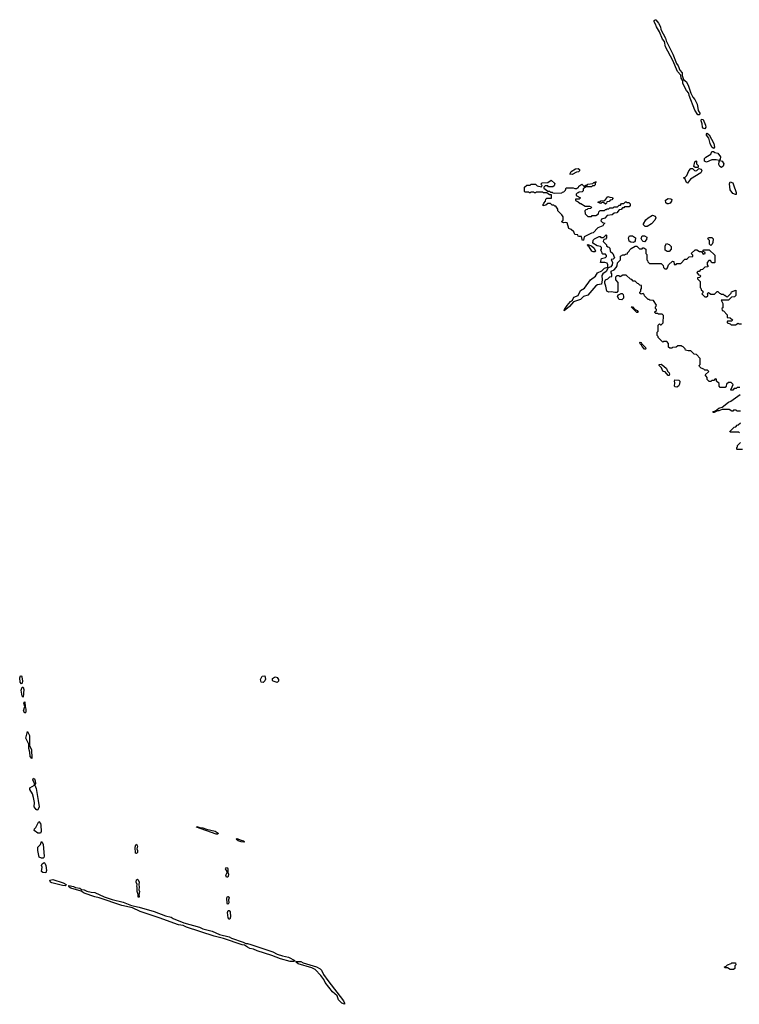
# Model space of a CAD drawing. Extents: x 2776963 to 2884430, y 684484 to 829250.
# Tile 53 of 256: x 2840286 to 2848530, y 731954 to 743235. Entities that reach past the tile are written whole.
import ezdxf

# ---------------------------------------------------------------- set-up
doc = ezdxf.new("R2010")
doc.units = 0

msp = doc.modelspace()

# ---------------------------------------------------------------- linework, layer by layer
at = {"layer": '0CON20XD'}
for points in [[(2848075, 742144), (2848054, 742144), (2848020, 742200), (2847954, 742365), (2847950, 742395), (2847924, 742424), (2847881, 742505), (2847881, 742535), (2847864, 742565), (2847861, 742601), (2847820, 742640), (2847768, 742768), (2847686, 742926), (2847671, 742985), (2847651, 743011), (2847614, 743095), (2847580, 743155), (2847571, 743185), (2847555, 743212), (2847556, 743225), (2847565, 743235), (2847575, 743232), (2847605, 743195), (2847625, 743155), (2847632, 743122), (2847685, 743025), (2847692, 742992), (2847770, 742840), (2847812, 742732), (2847831, 742705), (2847847, 742657), (2847876, 742625), (2847876, 742595), (2847891, 742551), (2847925, 742522), (2847948, 742475), (2847976, 742395), (2847999, 742349), (2848022, 742322), (2848048, 742268), (2848060, 742195), (2848076, 742165), (2848075, 742144)], [(2848135, 741983), (2848119, 741989), (2848109, 742005), (2848104, 742044), (2848091, 742075), (2848095, 742096), (2848115, 742091), (2848144, 742025), (2848147, 742003), (2848135, 741983)], [(2848235, 741761), (2848214, 741774), (2848196, 741815), (2848179, 741879), (2848153, 741913), (2848152, 741925), (2848163, 741937), (2848186, 741915), (2848236, 741816), (2848245, 741775), (2848235, 741761)], [(2848155, 741604), (2848132, 741615), (2848130, 741645), (2848148, 741662), (2848203, 741695), (2848215, 741727), (2848235, 741726), (2848251, 741715), (2848285, 741705), (2848314, 741665), (2848312, 741638), (2848298, 741622), (2848265, 741630), (2848215, 741631), (2848155, 741604)], [(2848055, 741540), (2848023, 741543), (2848010, 741555), (2848020, 741605), (2848035, 741618), (2848040, 741615), (2848040, 741585), (2848057, 741565), (2848060, 741545), (2848055, 741540)], [(2848325, 741543), (2848305, 741552), (2848296, 741576), (2848299, 741611), (2848308, 741622), (2848335, 741614), (2848351, 741585), (2848345, 741557), (2848325, 741543)], [(2846615, 741460), (2846590, 741465), (2846604, 741496), (2846655, 741528), (2846685, 741530), (2846698, 741518), (2846700, 741505), (2846688, 741492), (2846665, 741490), (2846615, 741460)], [(2847935, 741363), (2847925, 741370), (2847910, 741410), (2847890, 741425), (2847908, 741432), (2847928, 741452), (2847952, 741505), (2847975, 741530), (2847995, 741530), (2848015, 741508), (2848026, 741504), (2848045, 741508), (2848065, 741530), (2848092, 741522), (2848099, 741505), (2848090, 741480), (2847970, 741410), (2847935, 741363)], [(2846735, 740707), (2846729, 740715), (2846720, 740750), (2846695, 740750), (2846684, 740755), (2846680, 740770), (2846645, 740774), (2846634, 740804), (2846602, 740832), (2846575, 740842), (2846558, 740908), (2846535, 740913), (2846515, 740909), (2846500, 740915), (2846498, 740925), (2846510, 740935), (2846510, 740975), (2846498, 740998), (2846450, 741045), (2846450, 741065), (2846428, 741098), (2846415, 741100), (2846405, 741110), (2846385, 741110), (2846365, 741130), (2846335, 741130), (2846315, 741110), (2846282, 741102), (2846280, 741115), (2846288, 741122), (2846290, 741135), (2846310, 741155), (2846312, 741178), (2846325, 741190), (2846378, 741192), (2846378, 741228), (2846355, 741230), (2846325, 741250), (2846285, 741250), (2846275, 741260), (2846205, 741260), (2846195, 741250), (2846185, 741250), (2846175, 741260), (2846145, 741260), (2846135, 741250), (2846125, 741250), (2846115, 741260), (2846075, 741260), (2846070, 741265), (2846070, 741315), (2846095, 741340), (2846135, 741340), (2846145, 741350), (2846195, 741350), (2846215, 741330), (2846265, 741320), (2846270, 741335), (2846262, 741342), (2846260, 741355), (2846272, 741368), (2846335, 741370), (2846375, 741398), (2846418, 741358), (2846408, 741332), (2846395, 741320), (2846345, 741320), (2846335, 741330), (2846305, 741330), (2846292, 741318), (2846290, 741305), (2846335, 741270), (2846355, 741270), (2846365, 741260), (2846385, 741260), (2846395, 741250), (2846415, 741248), (2846495, 741250), (2846505, 741260), (2846518, 741262), (2846538, 741282), (2846545, 741310), (2846625, 741310), (2846645, 741300), (2846665, 741300), (2846675, 741310), (2846688, 741312), (2846692, 741328), (2846725, 741350), (2846755, 741320), (2846772, 741338), (2846785, 741340), (2846795, 741350), (2846852, 741358), (2846865, 741370), (2846880, 741370), (2846885, 741380), (2846890, 741375), (2846880, 741370), (2846877, 741343), (2846867, 741333), (2846848, 741332), (2846835, 741322), (2846775, 741320), (2846742, 741298), (2846740, 741275), (2846728, 741262), (2846695, 741260), (2846685, 741250), (2846672, 741248), (2846660, 741235), (2846662, 741222), (2846710, 741195), (2846695, 741180), (2846652, 741178), (2846652, 741162), (2846685, 741150), (2846705, 741130), (2846715, 741130), (2846765, 741100), (2846815, 741100), (2846838, 741088), (2846827, 741073), (2846795, 741070), (2846785, 741060), (2846772, 741058), (2846760, 741045), (2846762, 741012), (2846795, 740980), (2846835, 740980), (2846845, 740990), (2846885, 740990), (2846918, 741012), (2846920, 741035), (2846935, 741050), (2846985, 741050), (2846995, 741060), (2847005, 741060), (2847015, 741070), (2847035, 741070), (2847045, 741080), (2847085, 741080), (2847095, 741090), (2847135, 741090), (2847155, 741110), (2847168, 741112), (2847182, 741128), (2847205, 741130), (2847225, 741150), (2847235, 741150), (2847245, 741140), (2847265, 741140), (2847280, 741125), (2847280, 741105), (2847268, 741092), (2847215, 741090), (2847205, 741080), (2847192, 741078), (2847175, 741060), (2847152, 741058), (2847128, 741022), (2847095, 741020), (2847075, 741000), (2847015, 740990), (2846988, 740962), (2846952, 740948), (2846942, 740932), (2846962, 740912), (2846990, 740905), (2846972, 740888), (2846967, 740875), (2846910, 740850), (2846857, 740795), (2846835, 740790), (2846753, 740747), (2846745, 740710), (2846735, 740707)], [(2848485, 741231), (2848456, 741245), (2848424, 741285), (2848416, 741355), (2848425, 741376), (2848454, 741365), (2848465, 741345), (2848495, 741255), (2848495, 741234), (2848485, 741231)], [(2846995, 741120), (2846975, 741140), (2846955, 741140), (2846945, 741130), (2846912, 741142), (2846912, 741148), (2846935, 741150), (2846945, 741160), (2846988, 741162), (2847025, 741208), (2847045, 741200), (2847078, 741198), (2847080, 741185), (2847068, 741172), (2847052, 741168), (2847037, 741153), (2847012, 741148), (2847008, 741132), (2846995, 741120)], [(2847715, 741124), (2847704, 741124), (2847687, 741137), (2847684, 741166), (2847714, 741186), (2847745, 741184), (2847756, 741175), (2847753, 741155), (2847737, 741133), (2847715, 741124)], [(2847475, 740864), (2847450, 740865), (2847432, 740885), (2847432, 740895), (2847458, 740942), (2847484, 740966), (2847535, 740994), (2847564, 740984), (2847572, 740965), (2847562, 740938), (2847524, 740896), (2847475, 740864)], [(2846525, 739900), (2846528, 739915), (2846558, 739962), (2846595, 740006), (2846618, 740022), (2846635, 740055), (2846682, 740075), (2846709, 740131), (2846755, 740159), (2846825, 740255), (2846884, 740296), (2846904, 740335), (2846955, 740359), (2846985, 740390), (2847022, 740398), (2847022, 740425), (2847014, 740444), (2846988, 740452), (2846940, 740455), (2846952, 740498), (2846998, 740512), (2847008, 740522), (2847010, 740535), (2846995, 740550), (2846965, 740550), (2846960, 740555), (2846960, 740565), (2846942, 740595), (2846950, 740605), (2846950, 740625), (2846938, 740638), (2846900, 740645), (2846852, 740675), (2846855, 740710), (2846870, 740725), (2846925, 740750), (2846935, 740750), (2846945, 740740), (2846975, 740740), (2847005, 740770), (2847010, 740765), (2847010, 740735), (2846995, 740720), (2846982, 740718), (2846972, 740708), (2846970, 740695), (2847010, 740655), (2847010, 740645), (2847022, 740632), (2847035, 740630), (2847048, 740618), (2847050, 740585), (2847080, 740555), (2847098, 740505), (2847085, 740493), (2847062, 740488), (2847076, 740455), (2847074, 740425), (2847056, 740404), (2847027, 740393), (2847005, 740352), (2846966, 740325), (2846956, 740305), (2846960, 740255), (2846950, 740205), (2846905, 740197), (2846885, 740187), (2846795, 740078), (2846745, 740063), (2846712, 740028), (2846629, 740001), (2846585, 739948), (2846525, 739900)], [(2847315, 740684), (2847286, 740686), (2847269, 740699), (2847260, 740735), (2847272, 740758), (2847305, 740760), (2847340, 740735), (2847337, 740703), (2847329, 740691), (2847315, 740684)], [(2847445, 740692), (2847430, 740695), (2847417, 740707), (2847405, 740730), (2847415, 740757), (2847445, 740758), (2847470, 740745), (2847468, 740715), (2847445, 740692)], [(2846875, 740574), (2846854, 740574), (2846842, 740582), (2846811, 740631), (2846794, 740645), (2846790, 740655), (2846795, 740660), (2846835, 740644), (2846866, 740616), (2846883, 740585), (2846875, 740574)], [(2848535, 739020), (2848505, 739020), (2848495, 739010), (2848472, 739008), (2848455, 738990), (2848435, 738990), (2848430, 738995), (2848438, 739002), (2848460, 739055), (2848435, 739080), (2848405, 739080), (2848382, 739058), (2848380, 739035), (2848368, 739022), (2848312, 739022), (2848300, 739035), (2848298, 739068), (2848270, 739095), (2848268, 739118), (2848255, 739120), (2848238, 739102), (2848215, 739100), (2848205, 739090), (2848185, 739090), (2848162, 739112), (2848160, 739135), (2848140, 739165), (2848180, 739205), (2848165, 739220), (2848135, 739220), (2848125, 739230), (2848092, 739242), (2848072, 739262), (2848070, 739275), (2848080, 739285), (2848080, 739355), (2848038, 739398), (2848012, 739402), (2847975, 739440), (2847945, 739440), (2847915, 739450), (2847910, 739465), (2847888, 739488), (2847875, 739490), (2847865, 739500), (2847825, 739500), (2847808, 739482), (2847765, 739480), (2847755, 739470), (2847732, 739472), (2847720, 739485), (2847720, 739525), (2847698, 739548), (2847665, 739550), (2847655, 739540), (2847600, 739595), (2847600, 739605), (2847590, 739615), (2847590, 739655), (2847600, 739665), (2847600, 739735), (2847615, 739750), (2847625, 739740), (2847635, 739740), (2847658, 739762), (2847660, 739845), (2847645, 739860), (2847605, 739860), (2847595, 739870), (2847575, 739870), (2847562, 739882), (2847562, 739888), (2847580, 739905), (2847580, 739915), (2847570, 739925), (2847570, 739945), (2847578, 739952), (2847580, 739965), (2847548, 740018), (2847505, 740020), (2847495, 740030), (2847485, 740030), (2847442, 740072), (2847440, 740085), (2847428, 740098), (2847405, 740090), (2847392, 740102), (2847390, 740115), (2847400, 740125), (2847400, 740145), (2847410, 740155), (2847408, 740188), (2847392, 740192), (2847375, 740210), (2847362, 740212), (2847338, 740238), (2847315, 740240), (2847298, 740258), (2847282, 740262), (2847235, 740310), (2847195, 740310), (2847165, 740290), (2847155, 740300), (2847125, 740300), (2847110, 740285), (2847110, 740255), (2847140, 740225), (2847137, 740123), (2847125, 740110), (2847105, 740108), (2847065, 740116), (2847035, 740113), (2847012, 740125), (2847002, 740182), (2846988, 740215), (2846988, 740235), (2846997, 740253), (2847022, 740268), (2847045, 740290), (2847068, 740292), (2847070, 740325), (2847060, 740335), (2847060, 740355), (2847095, 740370), (2847120, 740395), (2847130, 740415), (2847135, 740450), (2847170, 740485), (2847170, 740525), (2847195, 740540), (2847215, 740540), (2847225, 740550), (2847248, 740552), (2847250, 740565), (2847268, 740582), (2847275, 740600), (2847290, 740615), (2847335, 740640), (2847355, 740640), (2847385, 740610), (2847415, 740610), (2847425, 740620), (2847435, 740620), (2847460, 740605), (2847460, 740555), (2847470, 740545), (2847470, 740485), (2847478, 740478), (2847482, 740462), (2847502, 740442), (2847635, 740440), (2847658, 740418), (2847660, 740395), (2847675, 740380), (2847698, 740382), (2847708, 740392), (2847720, 740425), (2847765, 740470), (2847780, 740465), (2847782, 740432), (2847805, 740430), (2847815, 740440), (2847858, 740442), (2847905, 740490), (2847925, 740490), (2847935, 740500), (2847955, 740520), (2847998, 740522), (2847998, 740538), (2847980, 740555), (2848025, 740600), (2848045, 740600), (2848075, 740580), (2848098, 740578), (2848115, 740550), (2848140, 740555), (2848138, 740568), (2848110, 740585), (2848122, 740598), (2848185, 740600), (2848248, 740538), (2848250, 740455), (2848245, 740450), (2848215, 740450), (2848198, 740478), (2848182, 740478), (2848160, 740455), (2848160, 740425), (2848170, 740415), (2848168, 740402), (2848135, 740400), (2848108, 740372), (2848085, 740370), (2848068, 740352), (2848055, 740350), (2848042, 740338), (2848062, 740312), (2848078, 740308), (2848090, 740295), (2848075, 740280), (2848052, 740278), (2848050, 740265), (2848080, 740235), (2848080, 740165), (2848088, 740158), (2848092, 740142), (2848110, 740125), (2848110, 740105), (2848100, 740095), (2848135, 740060), (2848155, 740060), (2848168, 740072), (2848170, 740085), (2848160, 740095), (2848175, 740110), (2848205, 740090), (2848245, 740090), (2848275, 740120), (2848285, 740120), (2848302, 740102), (2848315, 740100), (2848325, 740090), (2848345, 740090), (2848355, 740080), (2848365, 740080), (2848382, 740062), (2848395, 740060), (2848438, 740102), (2848442, 740118), (2848488, 740138), (2848490, 740075), (2848475, 740060), (2848442, 740058), (2848405, 740020), (2848320, 740020), (2848340, 739985), (2848340, 739935), (2848330, 739925), (2848332, 739902), (2848348, 739898), (2848390, 739855), (2848392, 739822), (2848425, 739820), (2848450, 739795), (2848445, 739780), (2848395, 739780), (2848390, 739775), (2848392, 739762), (2848425, 739750), (2848435, 739740), (2848485, 739740), (2848515, 739760), (2848525, 739750), (2848555, 739750)], [(2847725, 740580), (2847705, 740580), (2847680, 740595), (2847680, 740645), (2847695, 740670), (2847725, 740660), (2847750, 740635), (2847750, 740605), (2847725, 740580)], [(2848205, 740650), (2848190, 740665), (2848190, 740705), (2848170, 740725), (2848175, 740740), (2848215, 740740), (2848230, 740725), (2848227, 740683), (2848218, 740662), (2848205, 740650)], [(2847185, 740024), (2847155, 740028), (2847133, 740065), (2847147, 740083), (2847175, 740100), (2847188, 740098), (2847200, 740085), (2847203, 740063), (2847202, 740045), (2847185, 740024)], [(2847365, 739880), (2847355, 739882), (2847290, 739945), (2847305, 739947), (2847330, 739920), (2847360, 739905), (2847370, 739885), (2847365, 739880)], [(2847455, 739460), (2847445, 739460), (2847415, 739490), (2847408, 739508), (2847393, 739523), (2847390, 739535), (2847395, 739540), (2847405, 739538), (2847412, 739522), (2847455, 739480), (2847460, 739465), (2847455, 739460)], [(2847725, 739160), (2847715, 739160), (2847682, 739202), (2847663, 739203), (2847655, 739210), (2847638, 739248), (2847610, 739275), (2847610, 739285), (2847635, 739287), (2847666, 739266), (2847695, 739238), (2847708, 739208), (2847725, 739190), (2847730, 739175), (2847725, 739160)], [(2847815, 739024), (2847795, 739030), (2847788, 739038), (2847792, 739075), (2847788, 739095), (2847792, 739108), (2847835, 739106), (2847848, 739095), (2847845, 739060), (2847833, 739037), (2847815, 739024)], [(2848545, 738750), (2848505, 738750), (2848495, 738760), (2848465, 738760), (2848455, 738750), (2848445, 738750), (2848415, 738770), (2848335, 738770), (2848295, 738752), (2848278, 738752), (2848243, 738733), (2848230, 738735), (2848232, 738745), (2848258, 738752), (2848295, 738786), (2848334, 738796), (2848405, 738854), (2848434, 738866), (2848540, 738940)], [(2848533, 738503), (2848525, 738510), (2848425, 738510), (2848422, 738518), (2848470, 738565), (2848488, 738572), (2848505, 738590), (2848518, 738592), (2848542, 738618)], [(2848565, 738310), (2848505, 738310), (2848500, 738315), (2848500, 738335), (2848508, 738342), (2848510, 738355), (2848545, 738390)], [(2840305, 735624), (2840290, 735645), (2840286, 735695), (2840295, 735716), (2840305, 735718), (2840312, 735705), (2840317, 735655), (2840315, 735632), (2840305, 735624)], [(2843075, 735640), (2843054, 735644), (2843044, 735676), (2843065, 735712), (2843095, 735717), (2843102, 735678), (2843095, 735660), (2843075, 735640)], [(2843235, 735642), (2843190, 735655), (2843182, 735665), (2843183, 735685), (2843205, 735703), (2843216, 735706), (2843235, 735698), (2843250, 735675), (2843250, 735655), (2843235, 735642)], [(2840325, 735472), (2840314, 735485), (2840302, 735555), (2840315, 735588), (2840325, 735588), (2840332, 735562), (2840325, 735472)], [(2840345, 735288), (2840331, 735315), (2840343, 735365), (2840334, 735405), (2840345, 735418), (2840347, 735365), (2840358, 735335), (2840355, 735300), (2840345, 735288)], [(2840425, 734770), (2840405, 734795), (2840404, 734843), (2840389, 734885), (2840391, 734935), (2840357, 735005), (2840375, 735078), (2840400, 735035), (2840400, 734915), (2840421, 734875), (2840425, 734770)], [(2840485, 734180), (2840476, 734186), (2840453, 734215), (2840454, 734265), (2840444, 734325), (2840433, 734365), (2840404, 734415), (2840403, 734435), (2840454, 734465), (2840454, 734485), (2840436, 734525), (2840445, 734546), (2840455, 734538), (2840462, 734515), (2840466, 734485), (2840460, 734465), (2840476, 734425), (2840499, 734289), (2840508, 734215), (2840495, 734182), (2840485, 734180)], [(2840525, 733914), (2840494, 733915), (2840453, 733947), (2840456, 733964), (2840472, 733978), (2840505, 734048), (2840524, 734025), (2840528, 734005), (2840533, 733935), (2840525, 733914)], [(2842535, 733902), (2842310, 733985), (2842315, 733990), (2842348, 733978), (2842385, 733976), (2842425, 733960), (2842525, 733936), (2842559, 733915), (2842555, 733904), (2842535, 733902)], [(2840535, 733627), (2840508, 733638), (2840494, 733715), (2840494, 733755), (2840524, 733785), (2840535, 733820), (2840545, 733812), (2840556, 733785), (2840567, 733653), (2840564, 733636), (2840555, 733629), (2840535, 733627)], [(2841625, 733680), (2841614, 733684), (2841610, 733755), (2841615, 733780), (2841625, 733790), (2841636, 733765), (2841628, 733735), (2841636, 733715), (2841637, 733695), (2841625, 733680)], [(2842855, 733812), (2842825, 733814), (2842790, 733825), (2842764, 733845), (2842775, 733852), (2842825, 733836), (2842848, 733825), (2842860, 733815), (2842855, 733812)], [(2840585, 733462), (2840550, 733465), (2840537, 733477), (2840543, 733525), (2840537, 733545), (2840544, 733565), (2840565, 733579), (2840575, 733572), (2840586, 733545), (2840592, 733485), (2840585, 733462)], [(2842665, 733410), (2842655, 733412), (2842648, 733435), (2842662, 733465), (2842662, 733475), (2842643, 733505), (2842655, 733520), (2842665, 733518), (2842670, 733505), (2842670, 733465), (2842679, 733445), (2842675, 733420), (2842665, 733410)], [(2840805, 733313), (2840775, 733316), (2840655, 733347), (2840639, 733355), (2840633, 733375), (2840665, 733383), (2840785, 733344), (2840818, 733325), (2840805, 733313)], [(2843425, 732443), (2843386, 732444), (2843275, 732474), (2843175, 732513), (2843005, 732565), (2842965, 732585), (2842924, 732595), (2842895, 732607), (2842862, 732632), (2842835, 732634), (2842619, 732709), (2842515, 732736), (2842195, 732837), (2842157, 732857), (2842105, 732865), (2841883, 732943), (2841665, 733016), (2841578, 733058), (2841455, 733087), (2841195, 733174), (2841145, 733184), (2841025, 733228), (2840991, 733251), (2840870, 733285), (2840854, 733295), (2840848, 733305), (2840850, 733315), (2840904, 733304), (2840925, 733294), (2840974, 733284), (2840995, 733268), (2841025, 733266), (2841055, 733251), (2841105, 733238), (2841145, 733234), (2841255, 733186), (2841345, 733156), (2841473, 733123), (2841565, 733086), (2841656, 733066), (2841826, 733016), (2841955, 732968), (2842022, 732952), (2842046, 732936), (2842165, 732888), (2842345, 732838), (2842385, 732819), (2842490, 732790), (2842575, 732754), (2842685, 732727), (2842712, 732712), (2842847, 732667), (2842875, 732650), (2842895, 732651), (2842935, 732640), (2843185, 732556), (2843235, 732529), (2843295, 732508), (2843365, 732494), (2843438, 732455), (2843425, 732443)], [(2841655, 733180), (2841645, 733180), (2841643, 733213), (2841630, 733245), (2841632, 733295), (2841628, 733305), (2841632, 733325), (2841620, 733355), (2841625, 733380), (2841635, 733388), (2841645, 733380), (2841653, 733355), (2841650, 733325), (2841656, 733295), (2841650, 733265), (2841658, 733245), (2841650, 733205), (2841656, 733195), (2841655, 733180)], [(2842675, 733100), (2842665, 733100), (2842663, 733107), (2842658, 733175), (2842665, 733190), (2842675, 733190), (2842686, 733175), (2842678, 733152), (2842680, 733115), (2842675, 733100)], [(2842695, 732930), (2842685, 732930), (2842673, 732945), (2842668, 733005), (2842675, 733030), (2842685, 733030), (2842696, 733015), (2842700, 732955), (2842695, 732930)], [(2844005, 731954), (2843975, 731967), (2843938, 732005), (2843921, 732051), (2843870, 732095), (2843785, 732205), (2843769, 732239), (2843735, 732285), (2843672, 732352), (2843632, 732372), (2843475, 732418), (2843454, 732435), (2843450, 732445), (2843505, 732446), (2843535, 732430), (2843685, 732383), (2843730, 732360), (2843745, 732345), (2843766, 732295), (2843815, 732227), (2843996, 731995), (2844008, 731965), (2844005, 731954)], [(2848465, 732352), (2848425, 732352), (2848395, 732370), (2848365, 732370), (2848360, 732385), (2848378, 732392), (2848393, 732407), (2848438, 732422), (2848445, 732430), (2848485, 732430), (2848490, 732405), (2848480, 732395), (2848480, 732365), (2848465, 732352)]]:
    msp.add_lwpolyline(points, dxfattribs=at)

doc.saveas('drawing.dxf')
